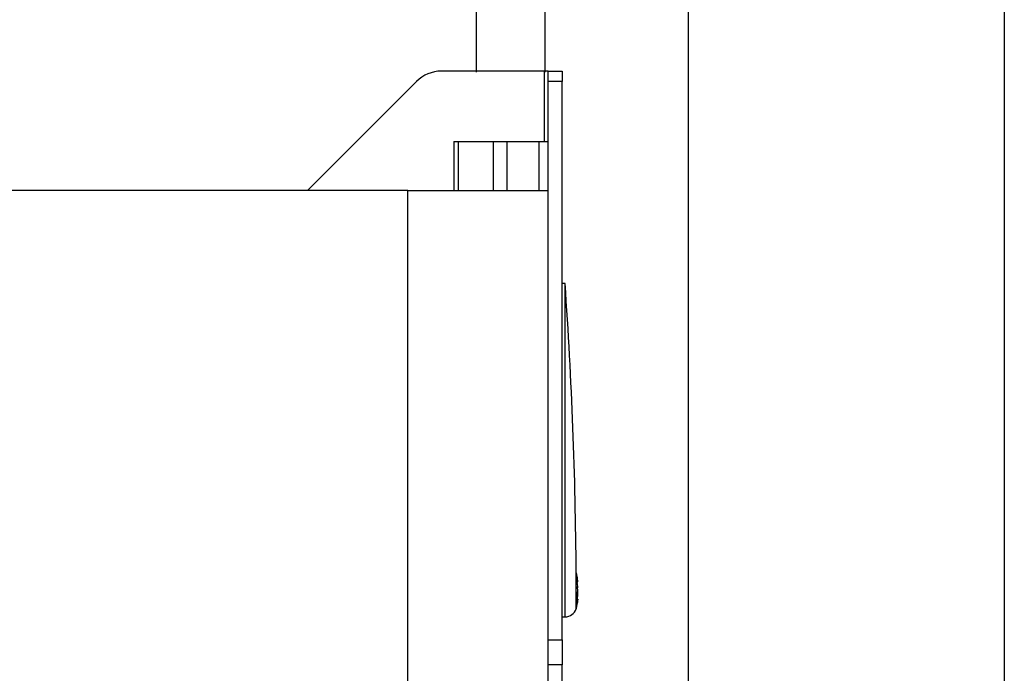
# Model space of a CAD drawing. Header units: inches. Extents: x 53216 to 117387, y -66787 to -22834.
# Tile 159 of 256: x 60651.87 to 60665.9, y -30069.78 to -30060.47. Entities that reach past the tile are written whole.
import ezdxf

# ---------------------------------------------------------------- set-up
doc = ezdxf.new("R2010")
doc.units = ezdxf.units.IN
doc.header["$MEASUREMENT"] = 0
doc.layers.get('0').update_dxf_attribs({"lineweight": 0})
doc.layers.get('Defpoints').update_dxf_attribs({"lineweight": 0})
doc.layers.add('FAKRO LOFT LADDERS', color=7, linetype='Continuous')
doc.styles.add('1-50', font='arial.ttf', dxfattribs={"width": 0.75, "height": 12.5})
doc.dimstyles.new('1-50', dxfattribs={"dimtxt": 12.5, "dimasz": 5, "dimexe": 5, "dimexo": 5, "dimgap": 0.09, "dimtad": 0, "dimdsep": 46, "dimtxsty": '1-50', "dimblk": 'OBLIQUE', "dimcen": 0.09, "dimadec": 0, "dimazin": 0, "dimtfac": 1, "dimtdec": 4, "dimtix": 1, "dimtmove": 2, "dimatfit": 3, "dimldrblk": 'OBLIQUE', "dimfxl": 5, "dimfxlon": 1, "dimtvp": 0.7, "dimtolj": 1, "dimtzin": 0, "dimarcsym": 0})

# ---------------------------------------------------------------- blocks, each defined once
blk = doc.blocks.new('A$C35AF2BF4')
at = {"color": 7, "linetype": 'Continuous'}
for p, q in [((36.2717, 12), (36.2717, 9.1437)), ((36.7592, 12), (36.7592, 9.1437))]:
    blk.add_line(p, q, dxfattribs=at)
blk = doc.blocks.new('_OBLIQUE')
at = {"color": 0, "linetype": 'ByBlock', "lineweight": -2}
for p, q in [((-0.5, -0.5), (0.5, 0.5)), ((0, 0), (0, 0))]:
    blk.add_line(p, q, dxfattribs=at)
blk = doc.blocks.new('*D2444')
at = {"color": 0, "linetype": 'Continuous', "lineweight": -2, "ltscale": 12}
for p, q in [((60589.402, -30026.453), (60589.402, -30016.453)), ((60661.402, -30026.453), (60661.402, -30016.453)), ((60589.402, -30021.453), (60661.402, -30021.453))]:
    blk.add_line(p, q, dxfattribs=at)
at = {"layer": 'Defpoints', "color": 0}
for p in [(60661.402, -30021.453), (60589.402, -30068.521), (60661.402, -30068.521)]:
    blk.add_point(p, dxfattribs=at)
at = {"color": 0, "lineweight": -2, "xscale": 5, "yscale": 5, "zscale": 5, "rotation": 180}
blk.add_blockref('_OBLIQUE', (60589.402, -30021.453), dxfattribs=at)
at = {"color": 0, "lineweight": -2, "xscale": 5, "yscale": 5, "zscale": 5}
blk.add_blockref('_OBLIQUE', (60661.402, -30021.453), dxfattribs=at)
at = {"color": 0, "linetype": 'Continuous', "ltscale": 8, "insert": (60625.402, -30012.519), "char_height": 12.5, "attachment_point": 5, "style": '1-50'}
blk.add_mtext('\\A1;60', dxfattribs=at)

msp = doc.modelspace()

# ---------------------------------------------------------------- linework, layer by layer
at = {"linetype": 'Continuous'}
msp.add_line((60661.402, -30050.506), (60661.402, -30087.506), dxfattribs=at)
at = {"color": 3, "linetype": 'Continuous', "lineweight": 30, "ltscale": 12}
msp.add_lwpolyline([(60665.902, -30075.006), (60661.402, -30075.006), (60661.402, -30055.506), (60665.902, -30055.506)], close=True, dxfattribs=at)
at = {"layer": 'FAKRO LOFT LADDERS', "color": 7, "linetype": 'Continuous'}
for p, q in [((60659.352, -30061.206), (60657.881, -30061.206)), ((60659.352, -30062.206), (60659.352, -30061.206)), ((60659.402, -30061.206), (60659.352, -30061.206)), ((60659.402, -30061.353), (60659.402, -30061.206)), ((60659.402, -30061.206), (60659.602, -30061.206)), ((60659.602, -30061.206), (60659.602, -30061.353)), ((60657.528, -30061.353), (60655.974, -30062.906)), ((60659.402, -30062.906), (60659.402, -30061.353)), ((60659.602, -30061.353), (60659.402, -30061.353)), ((60659.602, -30069.31), (60659.602, -30061.353)), ((60658.06, -30062.206), (60658.119, -30062.206)), ((60658.06, -30062.206), (60658.06, -30062.906)), ((60658.119, -30062.206), (60658.622, -30062.206)), ((60658.119, -30062.206), (60658.119, -30062.906)), ((60658.622, -30062.906), (60658.622, -30062.206)), ((60658.622, -30062.206), (60658.815, -30062.206)), ((60658.815, -30062.206), (60659.276, -30062.206)), ((60658.815, -30062.206), (60658.815, -30062.906)), ((60659.276, -30062.906), (60659.276, -30062.206)), ((60659.276, -30062.206), (60659.402, -30062.206)), ((60657.402, -30062.906), (60593.402, -30062.906)), ((60657.402, -30062.906), (60659.402, -30062.906)), ((60657.402, -30083.906), (60657.402, -30062.906)), ((60659.402, -30083.906), (60659.402, -30062.906)), ((60659.643, -30064.231), (60659.602, -30064.231)), ((60659.643, -30068.981), (60659.643, -30064.231)), ((60659.802, -30068.553), (60659.802, -30068.348)), ((60659.813, -30068.461), (60659.824, -30068.461)), ((60659.826, -30068.479), (60659.813, -30068.479)), ((60659.814, -30068.483), (60659.826, -30068.483)), ((60659.802, -30068.858), (60659.802, -30068.553)), ((60659.826, -30068.569), (60659.815, -30068.569)), ((60659.817, -30068.644), (60659.826, -30068.644)), ((60659.826, -30068.621), (60659.823, -30068.621)), ((60659.815, -30068.67), (60659.824, -30068.67)), ((60659.826, -30068.729), (60659.816, -30068.729)), ((60659.816, -30068.737), (60659.824, -30068.737)), ((60659.826, -30068.734), (60659.826, -30068.734)), ((60659.802, -30068.858), (60659.802, -30068.864)), ((60659.602, -30068.981), (60659.643, -30068.981)), ((60659.402, -30069.31), (60659.602, -30069.31)), ((60659.602, -30069.31), (60659.602, -30069.663)), ((60659.602, -30069.663), (60659.402, -30069.663)), ((60659.602, -30070.706), (60659.602, -30069.663))]:
    msp.add_line(p, q, dxfattribs=at)
for centre, radius, start, end in [((60657.881, -30061.706), 0.5, 90, 135), ((60594.494, -30068.796), 65.309, 0.39285, 4.00818), ((60659.228, -30068.523), 0.6, 5.3082, 16.9237), ((60659.365, -30068.509), 0.462, 6.0567, 14.6963), ((60659.526, -30068.433), 0.288, 351.8231, 8.1769), ((60659.365, -30068.591), 0.461, 6.0493, 14.7038), ((60659.127, -30068.497), 0.689, 0.4174, 1.1336), ((60659.449, -30068.502), 0.378, 3.5745, 6.313), ((60659.233, -30068.528), 0.595, 4.2793, 4.7297), ((60659.787, -30068.603), 0.0514, 41.1306, 73.6823), ((60659.748, -30068.615), 0.0819, 16.8585, 48.6334), ((60659.617, -30068.578), 0.21, 339.0887, 350.6809), ((60659.127, -30068.716), 0.689, 354.7742, 5.2258), ((60659.617, -30068.635), 0.21, 17.1626, 18.2487), ((60659.748, -30068.598), 0.0818, 329.0044, 343.1726), ((60659.501, -30068.575), 0.325, 1.0749, 5.7115), ((60659.663, -30068.589), 0.163, 352.0599, 359.3699), ((60659.501, -30068.637), 0.325, 354.2885, 358.9251), ((60659.663, -30068.623), 0.163, 0.6301, 5.969), ((60659.232, -30068.685), 0.596, 343.0317, 355.7097), ((60659.273, -30068.691), 0.555, 342.4133, 355.5526), ((60659.228, -30068.689), 0.6, 343.0763, 354.6918), ((60659.617, -30068.703), 0.21, 339.0916, 350.678), ((60659.367, -30068.621), 0.46, 347.5541, 353.9641), ((60659.883, -30068.744), 0.0587, 165.1222, 173.2122), ((60659.449, -30068.71), 0.378, 354.7623, 356.4255), ((60659.643, -30068.816), 0.165, 270, 343.0763)]:
    msp.add_arc(centre, radius, start, end, dxfattribs=at)

# ---------------------------------------------------------------- block references
at = {"layer": 'FAKRO LOFT LADDERS', "xscale": 2, "yscale": 2, "zscale": 2}
msp.add_blockref('A$C35AF2BF4', (60585.834, -30079.506), dxfattribs=at)

# ---------------------------------------------------------------- dimensions: what is measured, and where the dimension line sits
at = {"linetype": 'Continuous', "ltscale": 12}
dim = msp.add_linear_dim(base=(60661.402, -30021.453), p1=(60589.402, -30068.521), p2=(60661.402, -30068.521), text='60', dimstyle='1-50', dxfattribs=at)
dim.commit()
dim.dimension.update_dxf_attribs({"geometry": '*D2444', "text_midpoint": (60625.402, -30012.519)})

doc.saveas('drawing.dxf')
